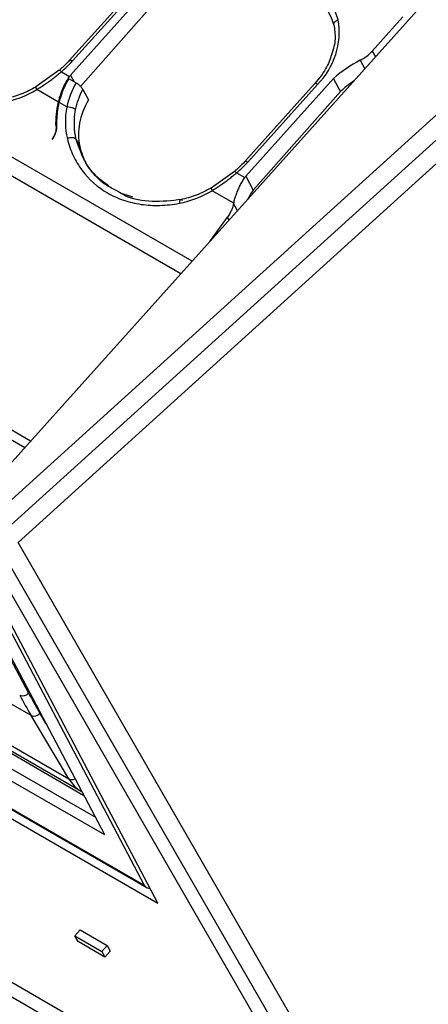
# Model space of a CAD drawing. Header units: millimetres. Extents: x 0 to 559, y 0 to 432.
# Tile 42 of 47: x 456 to 466, y 324 to 347. Entities that reach past the tile are written whole.
import ezdxf

# ---------------------------------------------------------------- set-up
doc = ezdxf.new("R2010")
doc.units = ezdxf.units.MM
doc.header["$LTSCALE"] = 2

msp = doc.modelspace()

# ---------------------------------------------------------------- linework, layer by layer
for p, q in [((474.191602, 352.821362), (455.015767, 335.426197)), ((474.516107, 352.504977), (455.340272, 335.109812)), ((455.592184, 334.767915), (474.768019, 352.16308)), ((459.807507, 341.58637), (442.330178, 351.675818)), ((459.531936, 341.278898), (442.073961, 351.357172)), ((454.535138, 335.703658), (466.582748, 349.14593)), ((456.863751, 346.095235), (458.986589, 348.463172)), ((458.527462, 348.333858), (456.840782, 346.452437)), ((458.598805, 348.317883), (456.912125, 346.436462)), ((457.105197, 345.81997), (459.155896, 348.141404)), ((464.166158, 346.676028), (464.906496, 347.501843)), ((455.89687, 337.223028), (438.438242, 347.301679)), ((464.166158, 346.676028), (464.241231, 346.533353)), ((463.875345, 346.453809), (463.98432, 346.246701)), ((456.590365, 346.210452), (456.022641, 345.806272)), ((456.640368, 346.174883), (456.83949, 346.059933)), ((456.826594, 346.003776), (456.999273, 345.90409)), ((456.863751, 346.095235), (456.949081, 345.933066)), ((461.106392, 343.646011), (463.22923, 346.013948)), ((463.395827, 345.697328), (463.22923, 346.013948)), ((462.770102, 345.884634), (461.083422, 344.003213)), ((462.841445, 345.868659), (461.154765, 343.987238)), ((456.570258, 345.437767), (456.044284, 345.741405)), ((457.163462, 345.745761), (457.296372, 345.493164)), ((461.284584, 343.307356), (463.395827, 345.697328)), ((456.770892, 345.321935), (456.589237, 345.426785)), ((456.449545, 344.590506), (456.410382, 344.536246)), ((457.000434, 344.533794), (457.085229, 344.37264)), ((460.833005, 343.761228), (460.265281, 343.357048)), ((460.883009, 343.725659), (461.08213, 343.610709)), ((461.106392, 343.646011), (461.284584, 343.307356)), ((458.366557, 343.132495), (458.092386, 343.225905)), ((460.812899, 342.988542), (460.286924, 343.29218)), ((460.901394, 342.806888), (460.810744, 342.97917)), ((460.236252, 342.064747), (460.659585, 342.651271)), ((460.697442, 342.579325), (460.659585, 342.651271)), ((455.753843, 337.063443), (455.35153, 337.295693)), ((441.108634, 336.587285), (458.644882, 326.463824)), ((441.165018, 336.526833), (458.701267, 326.403373)), ((441.102674, 336.348397), (458.978334, 326.028998)), ((458.978334, 326.028998), (454.316245, 334.882815)), ((454.796874, 334.605354), (463.540829, 319.42383)), ((455.190373, 334.561438), (463.934328, 319.379913)), ((464.336139, 319.58639), (455.592184, 334.767915)), ((457.691312, 327.677271), (454.850425, 333.076405)), ((455.302973, 332.815155), (458.644882, 326.463824)), ((455.908265, 330.573744), (452.910132, 332.304529)), ((455.323776, 332.111812), (455.848275, 331.114997)), ((463.540829, 319.42383), (442.775274, 331.411529)), ((463.725902, 318.961103), (442.906931, 330.979639)), ((453.82601, 330.767127), (456.824142, 329.036342)), ((456.824142, 329.036342), (455.908265, 330.573744)), ((456.272866, 330.373041), (456.122112, 330.6261)), ((454.121213, 330.469312), (457.119346, 328.738527)), ((454.507225, 330.19492), (457.187605, 328.634571)), ((457.691312, 327.677271), (453.90122, 329.865245)), ((454.283078, 329.944894), (457.464524, 328.108285)), ((456.970152, 325.232449), (457.098323, 325.375458)), ((457.098323, 325.375458), (457.751037, 324.998654)), ((456.970152, 325.232449), (457.622866, 324.855645)), ((457.043712, 325.092751), (456.970152, 325.232449)), ((457.696425, 324.715947), (457.043712, 325.092751)), ((457.622866, 324.855645), (457.751037, 324.998654)), ((457.622866, 324.855645), (457.696425, 324.715947)), ((457.696425, 324.715947), (457.824597, 324.858956)), ((457.751037, 324.998654), (457.824597, 324.858956))]:
    msp.add_line(p, q)
at = {"flags": 128}
for points in [[(463.240269, 347.294643), (463.233833, 347.313339), (463.233419, 347.333269), (463.239043, 347.353667), (463.250489, 347.373749), (463.267317, 347.392744), (463.28888, 347.409922), (463.31435, 347.424621), (463.342748, 347.436279)], [(456.840782, 346.452437), (456.846123, 346.456042), (456.857323, 346.457441), (456.872467, 346.454542), (456.890971, 346.447459), (456.912125, 346.436462)], [(462.841445, 345.868659), (462.820292, 345.879656), (462.801788, 345.886739), (462.786644, 345.889637), (462.775443, 345.888239), (462.770102, 345.884634)], [(461.083422, 344.003213), (461.088763, 344.006818), (461.099964, 344.008216), (461.115108, 344.005318), (461.133612, 343.998234), (461.154765, 343.987238)]]:
    msp.add_lwpolyline(points, dxfattribs=at)
for centre, radius, start, end in [((461.139939, 346.751914), 2.30667, 17.2588646, 102.7465119), ((461.149573, 346.64511), 2.18927, 17.2588646, 102.7465119), ((461.55713, 347.14333), 1.80949, 315.2159374, 9.3169438), ((463.419736, 347.351456), 1.006653, 296.9104729, 317.8584331), ((454.978373, 348.173498), 2.599363, 309.7460139, 318.0675208), ((465.287513, 343.684995), 3.108142, 117.0227734, 131.4696199), ((456.577479, 346.130347), 0.077062, 35.3048422, 83.8567951), ((458.958786, 344.629427), 2.556906, 145.0211199, 145.9809996), ((459.221014, 345.724273), 2.599363, 309.7460139, 318.0675208), ((460.82012, 343.681123), 0.077062, 35.3048422, 83.8567951), ((463.201427, 342.180202), 2.556906, 145.0211199, 145.9809997), ((455.7081, 331.232564), 0.182952, 245.6237661, 320.0127876), ((465.070926, 336.029142), 10.663757, 207.7379781, 210.7693349), ((465.223688, 336.045128), 10.592665, 207.7379781, 210.7693349), ((455.98162, 330.737033), 0.179008, 245.8087593, 321.7053517), ((456.896173, 329.183155), 0.163531, 243.8661221, 298.6146785), ((457.53732, 329.448051), 0.823485, 209.997299, 239.4980347), ((458.773535, 326.528147), 0.143837, 206.5638373, 276.8532315)]:
    msp.add_arc(centre, radius, start, end)
for centre, major_axis, start_param, end_param in [((464.874912, 344.474176), (2.125076, 1.166436), 1.69582063, 1.867201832), ((458.957512, 345.019323), (1.753363, 0.962406), 2.231992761, 2.922834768), ((459.878381, 345.337389), (2.615741, 1.435757), 2.922834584, 3.12803102), ((463.197444, 342.575247), (2.125076, 1.166436), 2.148873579, 2.269675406)]:
    msp.add_ellipse(centre, major_axis=major_axis, ratio=0.769456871, start_param=start_param, end_param=end_param)
for points, knots in [([(463.234377, 347.31062), (463.243935, 347.25537), (463.272834, 347.088316), (463.266315, 346.84239), (463.199114, 346.653078), (463.175503, 346.586564)], [0, 0, 0, 0, 0.242737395, 0.733940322, 1, 1, 1, 1]), ([(463.175503, 346.586564), (463.159874, 346.531306), (463.11012, 346.355407), (462.962941, 346.115558), (462.820953, 345.945527), (462.770102, 345.884634)], [0, 0, 0, 0, 0.227199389, 0.723234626, 1, 1, 1, 1]), ([(456.840782, 346.452437), (456.79033, 346.39875), (456.710182, 346.313462), (456.61939, 346.235772), (456.58575, 346.206986)], [0, 0, 0, 0, 0.629477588, 1, 1, 1, 1]), ([(456.044284, 345.741405), (456.080621, 345.764234), (456.152602, 345.809456), (456.257837, 345.880827), (456.359462, 345.953305), (456.457114, 346.026727), (456.550858, 346.100412), (456.610752, 346.150242), (456.640369, 346.174882)], [0, 0, 0, 0, 0.1751828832, 0.3470212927, 0.5154391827, 0.6804232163, 0.8419757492, 1, 1, 1, 1]), ([(456.570258, 345.437767), (456.57953, 345.474902), (456.597996, 345.548864), (456.633878, 345.657213), (456.675559, 345.762796), (456.723753, 345.865254), (456.777746, 345.964825), (456.818899, 346.028215), (456.83949, 346.059933)], [0, 0, 0, 0, 0.1688188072, 0.3362371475, 0.5026551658, 0.6684802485, 0.8341241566, 1, 1, 1, 1]), ([(456.589233, 345.426785), (456.59788, 345.462174), (456.615008, 345.532274), (456.647955, 345.634468), (456.685499, 345.732943), (456.727966, 345.827342), (456.77444, 345.917823), (456.809317, 345.975303), (456.826594, 346.003776)], [0, 0, 0, 0, 0.174751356, 0.346150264, 0.514281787, 0.679236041, 0.841108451, 1, 1, 1, 1]), ([(456.030228, 345.810703), (455.908543, 345.744646), (455.665452, 345.612685), (455.40888, 345.552098), (455.280742, 345.521839)], [0, 0, 0, 0, 0.500575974, 1, 1, 1, 1]), ([(456.029584, 345.809734), (456.02431, 345.809918), (456.023104, 345.802819), (456.029004, 345.777507), (456.035901, 345.759722), (456.044284, 345.741405)], [0, 0, 0, 0, 0.5, 0.5, 1, 1, 1, 1]), ([(457.163464, 345.745761), (457.160378, 345.751215), (457.153916, 345.762633), (457.139198, 345.782777), (457.12002, 345.805286), (457.098701, 345.827095), (457.074629, 345.849516), (457.048344, 345.871222), (457.021657, 345.890528), (457.005842, 345.900109), (456.999274, 345.904089)], [0, 0, 0, 0, 0.108645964, 0.227452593, 0.355486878, 0.490948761, 0.593562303, 0.741873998, 0.892786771, 1, 1, 1, 1]), ([(456.534336, 344.850749), (456.533409, 344.886424), (456.531531, 344.958781), (456.536072, 345.070396), (456.546605, 345.185897), (456.563547, 345.305162), (456.580598, 345.385897), (456.589233, 345.426785)], [0, 0, 0, 0, 0.189302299, 0.383947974, 0.583942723, 0.789291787, 1, 1, 1, 1]), ([(456.984532, 345.251078), (456.971798, 345.267991), (456.940888, 345.288421), (456.856127, 345.316748), (456.806603, 345.323083), (456.770892, 345.321935)], [0, 0, 0, 0, 0.5, 0.5, 1, 1, 1, 1]), ([(456.512156, 344.847929), (456.512264, 344.832475), (456.5125, 344.798864), (456.504642, 344.74297), (456.487264, 344.678894), (456.457398, 344.607543), (456.42661, 344.560856), (456.410382, 344.536246)], [0, 0, 0, 0, 0.1481783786, 0.3222672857, 0.5222711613, 0.7481855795, 1, 1, 1, 1]), ([(456.449545, 344.590506), (456.460676, 344.6071), (456.480922, 344.63728), (456.501648, 344.680756), (456.519974, 344.73), (456.533608, 344.786515), (456.534101, 344.830065), (456.534336, 344.850749)], [0, 0, 0, 0, 0.2044028, 0.371765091, 0.502059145, 0.763513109, 1, 1, 1, 1]), ([(457.000433, 344.533794), (456.989303, 344.553078), (456.958926, 344.570743), (456.87249, 344.578523), (456.821438, 344.568062), (456.785264, 344.552618)], [0, 0, 0, 0, 0.5, 0.5, 1, 1, 1, 1]), ([(456.785264, 344.552618), (456.820255, 344.410132), (456.914514, 344.140502), (457.059186, 343.896833), (457.308404, 343.560812), (457.517397, 343.37585), (457.882044, 343.166359), (458.142245, 343.049479), (458.56703, 342.948688), (459.025188, 342.922893), (459.337719, 342.957012), (459.497029, 342.987106)], [0, 0, 0, 0, 0.125, 0.25, 0.25, 0.5, 0.5, 0.625, 0.75, 0.875, 1, 1, 1, 1]), ([(457.789026, 343.402406), (457.63016, 343.520503), (457.250825, 343.802493), (457.092469, 344.264991), (457.000433, 344.533794)], [0, 0, 0, 0, 0.4188017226, 1, 1, 1, 1]), ([(457.997872, 343.280895), (457.871722, 343.343874), (457.553482, 343.50275), (457.352232, 343.792462), (457.230756, 343.967332)], [0, 0, 0, 0, 0.3964002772, 1, 1, 1, 1]), ([(461.083422, 344.003213), (461.032971, 343.949526), (460.952823, 343.864237), (460.862031, 343.786548), (460.82839, 343.757762)], [0, 0, 0, 0, 0.629477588, 1, 1, 1, 1]), ([(460.286924, 343.29218), (460.323261, 343.315009), (460.395241, 343.36023), (460.500474, 343.431601), (460.6021, 343.504079), (460.699752, 343.577501), (460.793497, 343.651186), (460.853392, 343.701017), (460.883009, 343.725658)], [0, 0, 0, 0, 0.175180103, 0.347016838, 0.515434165, 0.680418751, 0.841972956, 1, 1, 1, 1]), ([(460.812899, 342.988542), (460.82217, 343.025677), (460.840637, 343.099639), (460.876519, 343.207988), (460.9182, 343.313572), (460.966394, 343.41603), (461.020387, 343.5156), (461.06154, 343.578991), (461.08213, 343.610709)], [0, 0, 0, 0, 0.168819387, 0.336238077, 0.502656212, 0.668481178, 0.834124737, 1, 1, 1, 1]), ([(459.549165, 343.077445), (459.310242, 343.050878), (458.833572, 342.997875), (458.299615, 343.09081), (458.059207, 343.242257), (457.997872, 343.280895)], [0, 0, 0, 0, 0.428099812, 0.854091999, 1, 1, 1, 1]), ([(460.272869, 343.361479), (460.151183, 343.295422), (459.908093, 343.16346), (459.651521, 343.102873), (459.523382, 343.072615)], [0, 0, 0, 0, 0.500575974, 1, 1, 1, 1]), ([(460.272224, 343.36051), (460.266951, 343.360694), (460.265745, 343.353594), (460.271644, 343.328283), (460.278542, 343.310497), (460.286924, 343.29218)], [0, 0, 0, 0, 0.5, 0.5, 1, 1, 1, 1]), ([(459.574165, 343.048012), (459.558125, 343.070227), (459.537361, 343.082112), (459.506322, 343.057603), (459.497876, 343.022653), (459.497029, 342.987106)], [0, 0, 0, 0, 0.5, 0.5, 1, 1, 1, 1]), ([(460.810744, 342.97917), (460.80535, 342.957802), (460.79338, 342.910387), (460.764446, 342.833059), (460.721718, 342.743647), (460.68125, 342.683481), (460.659585, 342.651271)], [0, 0, 0, 0, 0.188211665, 0.417626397, 0.688229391, 1, 1, 1, 1])]:
    msp.add_open_spline(points, degree=3, knots=knots)
for points in [[(456.999273, 345.90409), (456.892045, 345.729561), (456.813616, 345.532728), (456.770892, 345.321935)], [(455.254388, 345.436331), (455.5254, 345.487541), (455.792726, 345.591114), (456.044284, 345.741405)], [(456.984532, 345.251078), (457.015799, 345.424385), (457.075688, 345.592739), (457.163464, 345.745761)], [(456.512156, 344.84793), (456.504491, 345.039956), (456.523887, 345.237887), (456.570258, 345.437767)], [(456.770892, 345.321935), (456.721341, 345.05507), (456.725874, 344.794553), (456.785264, 344.552618)], [(457.000434, 344.533794), (456.945076, 344.757776), (456.939941, 345.003678), (456.984532, 345.251078)], [(459.497029, 342.987106), (459.768041, 343.038317), (460.035368, 343.14189), (460.286924, 343.29218)], [(460.810744, 342.97917), (460.811456, 342.982294), (460.812174, 342.985418), (460.812899, 342.988542)]]:
    msp.add_open_spline(points, degree=3)

doc.saveas('drawing.dxf')
